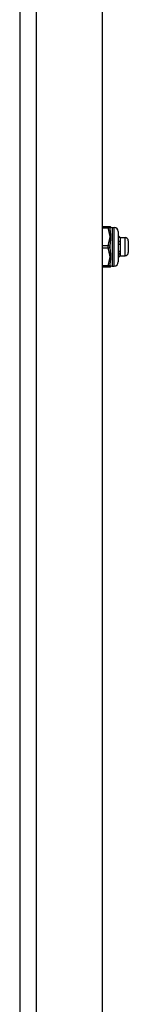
# Model space of a CAD drawing. Header units: inches. Extents: x 4 to 149, y 7 to 82.
# Tile 168 of 188: x 68.26 to 69.32, y 22.43 to 32. Entities that reach past the tile are written whole.
import ezdxf

# ---------------------------------------------------------------- set-up
doc = ezdxf.new("R2010")
doc.units = ezdxf.units.IN
doc.header["$MEASUREMENT"] = 0
doc.layers.add('Visible Edges(ANSI)', color=7, linetype='Continuous', lineweight=25)
doc.layers.add('Visible Tangent Edges(ANSI)', color=7, linetype='Continuous', lineweight=25)

msp = doc.modelspace()

# ---------------------------------------------------------------- linework, layer by layer
at = {"layer": 'Visible Edges(ANSI)'}
for p, q in [((68.2648, 54.4124), (68.2648, 12.9314)), ((69.0648, 54.4124), (69.0648, 12.9314)), ((69.1216, 29.9919), (69.0648, 29.9919)), ((69.1371, 29.9919), (69.1216, 29.9919)), ((69.1607, 29.984), (69.1804, 29.984)), ((69.2198, 29.9447), (69.2198, 29.6494)), ((69.237, 29.8868), (69.2335, 29.8868)), ((69.2384, 29.8856), (69.2379, 29.8861)), ((69.2384, 29.8856), (69.2384, 29.8851)), ((69.2384, 29.8856), (69.2856, 29.8856)), ((69.2384, 29.8851), (69.2384, 29.8331)), ((69.2384, 29.8331), (69.2384, 29.745)), ((69.3171, 29.8541), (69.3171, 29.7399)), ((69.2198, 29.7457), (69.2202, 29.7455)), ((69.2234, 29.6937), (69.2198, 29.6973)), ((69.2384, 29.7084), (69.2379, 29.7079)), ((69.2384, 29.745), (69.2384, 29.7084)), ((69.2384, 29.7084), (69.2856, 29.7084)), ((69.0648, 29.6021), (69.1216, 29.6021)), ((69.1216, 29.6021), (69.1371, 29.6021)), ((69.1607, 29.61), (69.1804, 29.61))]:
    msp.add_line(p, q, dxfattribs=at)
at = {"layer": 'Visible Edges(ANSI)', "flags": 128}
for points in [[(69.2198, 29.9041), (69.2205, 29.9034), (69.2212, 29.9027), (69.2219, 29.902), (69.2227, 29.9013), (69.2234, 29.9005), (69.2241, 29.8998), (69.2248, 29.8991), (69.2255, 29.8984), (69.2262, 29.8977), (69.227, 29.8969), (69.2277, 29.8962), (69.2284, 29.8955), (69.2291, 29.8948), (69.2298, 29.894), (69.2305, 29.8933), (69.2312, 29.8926), (69.232, 29.8919), (69.2327, 29.8911), (69.2334, 29.8904), (69.2341, 29.8897), (69.2348, 29.889), (69.2355, 29.8882), (69.2362, 29.8875), (69.237, 29.8868)], [(69.237, 29.8834), (69.2362, 29.8841), (69.2355, 29.8848), (69.2348, 29.8855), (69.2341, 29.8862), (69.2334, 29.8869), (69.2327, 29.8876), (69.232, 29.8883), (69.2312, 29.889), (69.2305, 29.8897), (69.2298, 29.8904), (69.2291, 29.8911), (69.2284, 29.8918), (69.2277, 29.8925), (69.227, 29.8932), (69.2262, 29.8939), (69.2255, 29.8946), (69.2248, 29.8952), (69.2241, 29.8959), (69.2234, 29.8966), (69.2227, 29.8973), (69.2219, 29.898), (69.2212, 29.8987), (69.2205, 29.8994), (69.2198, 29.9001)], [(69.237, 29.8868), (69.2371, 29.8867), (69.2372, 29.8866), (69.2373, 29.8866), (69.2374, 29.8865), (69.2375, 29.8864), (69.2376, 29.8864), (69.2377, 29.8863), (69.2377, 29.8862), (69.2378, 29.8861), (69.2379, 29.8861), (69.2379, 29.886), (69.238, 29.8859), (69.2381, 29.8859), (69.2381, 29.8858), (69.2382, 29.8857), (69.2382, 29.8857), (69.2382, 29.8856), (69.2383, 29.8855), (69.2383, 29.8855), (69.2383, 29.8854), (69.2383, 29.8853), (69.2383, 29.8853), (69.2384, 29.8852), (69.2384, 29.8851)], [(69.2384, 29.8851), (69.2384, 29.8851), (69.2383, 29.885), (69.2383, 29.8849), (69.2383, 29.8848), (69.2383, 29.8848), (69.2383, 29.8847), (69.2382, 29.8846), (69.2382, 29.8846), (69.2382, 29.8845), (69.2381, 29.8844), (69.2381, 29.8844), (69.238, 29.8843), (69.2379, 29.8842), (69.2379, 29.8841), (69.2378, 29.8841), (69.2377, 29.884), (69.2376, 29.8839), (69.2376, 29.8839), (69.2375, 29.8838), (69.2374, 29.8837), (69.2373, 29.8836), (69.2372, 29.8836), (69.2371, 29.8835), (69.237, 29.8834)], [(69.2198, 29.8523), (69.2205, 29.8521), (69.2212, 29.8519), (69.2219, 29.8517), (69.2227, 29.8515), (69.2234, 29.8513), (69.2241, 29.8511), (69.2248, 29.8509), (69.2255, 29.8507), (69.2262, 29.8505), (69.227, 29.8503), (69.2277, 29.8501), (69.2284, 29.8499), (69.2291, 29.8497), (69.2298, 29.8495), (69.2305, 29.8493), (69.2312, 29.849), (69.232, 29.8488), (69.2327, 29.8486), (69.2334, 29.8484), (69.2341, 29.8482), (69.2348, 29.848), (69.2355, 29.8477), (69.2362, 29.8475), (69.237, 29.8473)], [(69.237, 29.8473), (69.2362, 29.8472), (69.2355, 29.8472), (69.2348, 29.8471), (69.2341, 29.847), (69.2334, 29.8469), (69.2327, 29.8469), (69.232, 29.8468), (69.2312, 29.8467), (69.2305, 29.8467), (69.2298, 29.8466), (69.2291, 29.8465), (69.2284, 29.8464), (69.2277, 29.8464), (69.227, 29.8463), (69.2262, 29.8462), (69.2255, 29.8462), (69.2248, 29.8461), (69.2241, 29.846), (69.2234, 29.8459), (69.2227, 29.8459), (69.2219, 29.8458), (69.2212, 29.8457), (69.2205, 29.8457), (69.2198, 29.8456)], [(69.237, 29.8185), (69.2362, 29.8187), (69.2355, 29.8189), (69.2348, 29.8191), (69.2341, 29.8193), (69.2334, 29.8195), (69.2327, 29.8197), (69.232, 29.82), (69.2312, 29.8202), (69.2305, 29.8204), (69.2298, 29.8205), (69.2291, 29.8207), (69.2284, 29.8209), (69.2277, 29.8211), (69.227, 29.8213), (69.2262, 29.8215), (69.2255, 29.8217), (69.2248, 29.8219), (69.2241, 29.8221), (69.2234, 29.8223), (69.2227, 29.8225), (69.2219, 29.8226), (69.2212, 29.8228), (69.2205, 29.823), (69.2198, 29.8232)], [(69.237, 29.8473), (69.2371, 29.8467), (69.2372, 29.8461), (69.2373, 29.8455), (69.2374, 29.8449), (69.2375, 29.8443), (69.2376, 29.8438), (69.2377, 29.8432), (69.2377, 29.8426), (69.2378, 29.842), (69.2379, 29.8414), (69.2379, 29.8408), (69.238, 29.8402), (69.2381, 29.8396), (69.2381, 29.839), (69.2382, 29.8384), (69.2382, 29.8378), (69.2382, 29.8372), (69.2383, 29.8366), (69.2383, 29.836), (69.2383, 29.8354), (69.2383, 29.8348), (69.2383, 29.8343), (69.2384, 29.8337), (69.2384, 29.8331)], [(69.2384, 29.8331), (69.2384, 29.8324), (69.2383, 29.8318), (69.2383, 29.8312), (69.2383, 29.8306), (69.2383, 29.83), (69.2383, 29.8294), (69.2382, 29.8288), (69.2382, 29.8282), (69.2382, 29.8276), (69.2381, 29.827), (69.2381, 29.8264), (69.238, 29.8258), (69.2379, 29.8252), (69.2379, 29.8245), (69.2378, 29.8239), (69.2377, 29.8233), (69.2376, 29.8227), (69.2376, 29.8221), (69.2375, 29.8215), (69.2374, 29.8209), (69.2373, 29.8203), (69.2372, 29.8197), (69.2371, 29.8191), (69.237, 29.8185)], [(69.2198, 29.759), (69.2198, 29.7584), (69.2198, 29.7579), (69.2199, 29.7573), (69.2199, 29.7567), (69.2199, 29.7561), (69.2199, 29.7555), (69.2199, 29.755), (69.22, 29.7544), (69.22, 29.7538), (69.22, 29.7533), (69.22, 29.7527), (69.22, 29.7521), (69.22, 29.7516), (69.2201, 29.751), (69.2201, 29.7504), (69.2201, 29.7499), (69.2201, 29.7493), (69.2201, 29.7488), (69.2202, 29.7482), (69.2202, 29.7477), (69.2202, 29.7471), (69.2202, 29.7466), (69.2202, 29.746), (69.2202, 29.7455)], [(69.237, 29.7321), (69.2362, 29.732), (69.2355, 29.732), (69.2348, 29.7319), (69.2341, 29.7319), (69.2334, 29.7318), (69.2327, 29.7317), (69.232, 29.7317), (69.2312, 29.7316), (69.2305, 29.7316), (69.2298, 29.7315), (69.2291, 29.7315), (69.2284, 29.7314), (69.2277, 29.7313), (69.227, 29.7313), (69.2262, 29.7312), (69.2255, 29.7312), (69.2248, 29.7311), (69.2241, 29.731), (69.2234, 29.731), (69.2227, 29.7309), (69.2219, 29.7309), (69.2212, 29.7308), (69.2205, 29.7308), (69.2198, 29.7307)], [(69.2212, 29.7211), (69.2211, 29.7211), (69.2211, 29.7212), (69.221, 29.7212), (69.2209, 29.7212), (69.2209, 29.7213), (69.2208, 29.7213), (69.2208, 29.7213), (69.2207, 29.7214), (69.2207, 29.7214), (69.2206, 29.7214), (69.2205, 29.7214), (69.2205, 29.7215), (69.2204, 29.7215), (69.2204, 29.7215), (69.2203, 29.7216), (69.2203, 29.7216), (69.2202, 29.7216), (69.2201, 29.7217), (69.2201, 29.7217), (69.22, 29.7217), (69.22, 29.7217), (69.2199, 29.7218), (69.2199, 29.7218), (69.2198, 29.7218)], [(69.2202, 29.7455), (69.2209, 29.746), (69.2216, 29.7465), (69.2223, 29.747), (69.223, 29.7475), (69.2237, 29.748), (69.2244, 29.7485), (69.2251, 29.7491), (69.2258, 29.7496), (69.2265, 29.7501), (69.2272, 29.7506), (69.2279, 29.7511), (69.2286, 29.7516), (69.2293, 29.7521), (69.23, 29.7526), (69.2307, 29.7531), (69.2314, 29.7536), (69.2321, 29.7541), (69.2328, 29.7546), (69.2335, 29.7551), (69.2342, 29.7556), (69.2349, 29.7561), (69.2356, 29.7566), (69.2363, 29.7571), (69.237, 29.7575)], [(69.237, 29.7321), (69.2363, 29.7317), (69.2356, 29.7312), (69.235, 29.7308), (69.2343, 29.7303), (69.2337, 29.7299), (69.233, 29.7294), (69.2324, 29.7289), (69.2317, 29.7285), (69.231, 29.728), (69.2304, 29.7276), (69.2297, 29.7271), (69.2291, 29.7267), (69.2284, 29.7262), (69.2278, 29.7257), (69.2271, 29.7253), (69.2264, 29.7248), (69.2258, 29.7244), (69.2251, 29.7239), (69.2245, 29.7234), (69.2238, 29.723), (69.2231, 29.7225), (69.2225, 29.722), (69.2218, 29.7216), (69.2212, 29.7211)], [(69.2212, 29.7211), (69.2213, 29.719), (69.2214, 29.7169), (69.2215, 29.7149), (69.2216, 29.713), (69.2217, 29.7112), (69.2218, 29.7094), (69.2218, 29.7077), (69.2219, 29.7062), (69.222, 29.7047), (69.2221, 29.7033), (69.2222, 29.702), (69.2223, 29.7007), (69.2224, 29.6996), (69.2225, 29.6986), (69.2226, 29.6976), (69.2227, 29.6968), (69.2228, 29.696), (69.2229, 29.6954), (69.223, 29.6949), (69.2231, 29.6944), (69.2232, 29.6941), (69.2233, 29.6938), (69.2234, 29.6937), (69.2235, 29.6936)], [(69.2235, 29.6936), (69.2241, 29.6942), (69.2246, 29.6948), (69.2252, 29.6953), (69.2257, 29.6959), (69.2263, 29.6965), (69.2269, 29.697), (69.2274, 29.6976), (69.228, 29.6982), (69.2286, 29.6987), (69.2291, 29.6993), (69.2297, 29.6999), (69.2302, 29.7004), (69.2308, 29.701), (69.2314, 29.7016), (69.2319, 29.7021), (69.2325, 29.7027), (69.233, 29.7033), (69.2336, 29.7038), (69.2342, 29.7044), (69.2347, 29.705), (69.2353, 29.7056), (69.2358, 29.7061), (69.2364, 29.7067), (69.237, 29.7073)], [(69.237, 29.7575), (69.2371, 29.757), (69.2372, 29.7565), (69.2373, 29.756), (69.2374, 29.7555), (69.2375, 29.7549), (69.2376, 29.7544), (69.2377, 29.7539), (69.2377, 29.7534), (69.2378, 29.7529), (69.2379, 29.7523), (69.2379, 29.7518), (69.238, 29.7513), (69.2381, 29.7508), (69.2381, 29.7502), (69.2382, 29.7497), (69.2382, 29.7492), (69.2382, 29.7487), (69.2383, 29.7481), (69.2383, 29.7476), (69.2383, 29.7471), (69.2383, 29.7465), (69.2383, 29.746), (69.2384, 29.7455), (69.2384, 29.745)], [(69.2384, 29.745), (69.2384, 29.7444), (69.2383, 29.7439), (69.2383, 29.7433), (69.2383, 29.7428), (69.2383, 29.7423), (69.2383, 29.7417), (69.2382, 29.7412), (69.2382, 29.7406), (69.2382, 29.7401), (69.2381, 29.7396), (69.2381, 29.739), (69.238, 29.7385), (69.2379, 29.738), (69.2379, 29.7374), (69.2378, 29.7369), (69.2377, 29.7364), (69.2376, 29.7358), (69.2376, 29.7353), (69.2375, 29.7348), (69.2374, 29.7342), (69.2373, 29.7337), (69.2372, 29.7332), (69.2371, 29.7326), (69.237, 29.7321)], [(69.237, 29.7073), (69.237, 29.7073), (69.2371, 29.7073), (69.2371, 29.7074), (69.2371, 29.7074), (69.2372, 29.7074), (69.2372, 29.7074), (69.2373, 29.7075), (69.2373, 29.7075), (69.2374, 29.7075), (69.2374, 29.7076), (69.2374, 29.7076), (69.2375, 29.7076), (69.2375, 29.7076), (69.2375, 29.7077), (69.2376, 29.7077), (69.2376, 29.7077), (69.2376, 29.7078), (69.2377, 29.7078), (69.2377, 29.7078), (69.2377, 29.7078), (69.2378, 29.7079), (69.2378, 29.7079), (69.2378, 29.7079), (69.2379, 29.7079)]]:
    msp.add_lwpolyline(points, dxfattribs=at)
at = {"layer": 'Visible Edges(ANSI)'}
for centre, radius, start, end in [((69.1371, 29.9722), 0.0197, 53.1301, 90), ((69.1607, 30.0037), 0.0197, 233.1301, 270), ((69.1804, 29.9447), 0.0394, 0, 90), ((69.2856, 29.8541), 0.0315, 0, 90), ((69.2856, 29.7399), 0.0315, 270, 0), ((69.1371, 29.6218), 0.0197, 270, 306.8699), ((69.1607, 29.5903), 0.0197, 90, 126.8699), ((69.1804, 29.6494), 0.0394, 270, 0)]:
    msp.add_arc(centre, radius, start, end, dxfattribs=at)
at = {"layer": 'Visible Tangent Edges(ANSI)'}
for p, q in [((68.4258, 12.9314), (68.4258, 54.4124)), ((69.0648, 29.9821), (69.1216, 29.9821)), ((69.1216, 29.9821), (69.1216, 29.9919)), ((69.1607, 29.984), (69.1607, 29.61)), ((69.1804, 29.61), (69.1804, 29.984)), ((69.2856, 29.7084), (69.2856, 29.8856)), ((69.1216, 29.8069), (69.0648, 29.8069)), ((69.0648, 29.7872), (69.1216, 29.7872)), ((69.1216, 29.7872), (69.1216, 29.8069)), ((69.1216, 29.612), (69.0648, 29.612)), ((69.1216, 29.6021), (69.1216, 29.612))]:
    msp.add_line(p, q, dxfattribs=at)
at = {"layer": 'Visible Tangent Edges(ANSI)', "flags": 128}
for points in [[(69.1216, 29.9821), (69.1223, 29.9747), (69.1234, 29.9673), (69.1247, 29.96), (69.1263, 29.9528), (69.128, 29.9455), (69.1298, 29.9383), (69.1316, 29.9311), (69.1333, 29.9238), (69.1348, 29.9166), (69.1361, 29.9092), (69.1368, 29.9019), (69.1371, 29.8945), (69.1368, 29.8871), (69.1361, 29.8797), (69.1349, 29.8724), (69.1333, 29.8652), (69.1316, 29.8579), (69.1298, 29.8507), (69.128, 29.8434), (69.1263, 29.8362), (69.1247, 29.8289), (69.1234, 29.8216), (69.1223, 29.8142), (69.1216, 29.8069)], [(69.1412, 29.9741), (69.1413, 29.9751), (69.1415, 29.976), (69.1418, 29.9769), (69.1421, 29.9778), (69.1424, 29.9786), (69.1427, 29.9795), (69.1431, 29.9803), (69.1435, 29.9811), (69.1439, 29.9819), (69.1444, 29.9826), (69.1448, 29.9833), (69.1453, 29.9839), (69.1457, 29.9845), (69.1462, 29.9851), (69.1466, 29.9856), (69.147, 29.9861), (69.1474, 29.9865), (69.1478, 29.9869), (69.1481, 29.9872), (69.1484, 29.9875), (69.1486, 29.9877), (69.1488, 29.9878), (69.1489, 29.9879), (69.1489, 29.988)], [(69.1412, 29.797), (69.1415, 29.8046), (69.1421, 29.8122), (69.1427, 29.82), (69.1435, 29.8278), (69.1444, 29.8358), (69.1453, 29.8438), (69.1462, 29.8518), (69.147, 29.8599), (69.1478, 29.8681), (69.1484, 29.8762), (69.1488, 29.8844), (69.1489, 29.8925), (69.1488, 29.9005), (69.1484, 29.9083), (69.1478, 29.9159), (69.147, 29.9232), (69.1462, 29.9303), (69.1453, 29.9372), (69.1444, 29.9439), (69.1435, 29.9503), (69.1427, 29.9565), (69.1421, 29.9626), (69.1415, 29.9685), (69.1412, 29.9741)], [(69.1216, 29.7872), (69.1223, 29.7798), (69.1234, 29.7725), (69.1247, 29.7651), (69.1263, 29.7579), (69.128, 29.7506), (69.1298, 29.7434), (69.1316, 29.7362), (69.1333, 29.729), (69.1348, 29.7217), (69.1361, 29.7144), (69.1368, 29.707), (69.1371, 29.6996), (69.1368, 29.6922), (69.1361, 29.6849), (69.1349, 29.6775), (69.1333, 29.6703), (69.1316, 29.663), (69.1298, 29.6558), (69.128, 29.6486), (69.1263, 29.6413), (69.1247, 29.634), (69.1234, 29.6267), (69.1223, 29.6193), (69.1216, 29.612)], [(69.1412, 29.6199), (69.1415, 29.6256), (69.1421, 29.6314), (69.1427, 29.6375), (69.1435, 29.6438), (69.1444, 29.6502), (69.1453, 29.6569), (69.1462, 29.6638), (69.147, 29.6709), (69.1478, 29.6782), (69.1484, 29.6858), (69.1488, 29.6936), (69.1489, 29.7016), (69.1488, 29.7097), (69.1484, 29.7179), (69.1478, 29.726), (69.147, 29.7342), (69.1462, 29.7423), (69.1453, 29.7503), (69.1444, 29.7583), (69.1435, 29.7662), (69.1427, 29.7741), (69.1421, 29.7818), (69.1415, 29.7895), (69.1412, 29.797)], [(69.1489, 29.6061), (69.1489, 29.6061), (69.1488, 29.6062), (69.1486, 29.6064), (69.1484, 29.6066), (69.1481, 29.6068), (69.1478, 29.6072), (69.1474, 29.6075), (69.147, 29.608), (69.1466, 29.6084), (69.1462, 29.609), (69.1457, 29.6095), (69.1453, 29.6101), (69.1448, 29.6108), (69.1444, 29.6115), (69.1439, 29.6122), (69.1435, 29.613), (69.1431, 29.6137), (69.1427, 29.6146), (69.1424, 29.6154), (69.1421, 29.6163), (69.1418, 29.6172), (69.1415, 29.6181), (69.1413, 29.619), (69.1412, 29.6199)]]:
    msp.add_lwpolyline(points, dxfattribs=at)
at = {"layer": 'Visible Tangent Edges(ANSI)'}
for centre, major_axis, ratio, start_param, end_param in [((69.1216, 29.9722), (0, 0.0197), 0.998428, 4.809173, 6.283185), ((69.1216, 29.9722), (0.0196, 0.0013), 0.499214, 0.064433, 1.538445), ((69.1216, 29.797), (0.0196, -0.0013), 0.499214, 0.129136, 1.603148), ((69.1216, 29.797), (0.0196, 0.0013), 0.499214, 4.680038, 6.15405), ((69.1216, 29.6218), (0, -0.0197), 0.998428, 0, 1.474012), ((69.1216, 29.6218), (0.0196, -0.0013), 0.499214, 4.74474, 6.218752)]:
    msp.add_ellipse(centre, major_axis=major_axis, ratio=ratio, start_param=start_param, end_param=end_param, dxfattribs=at)

doc.saveas('drawing.dxf')
